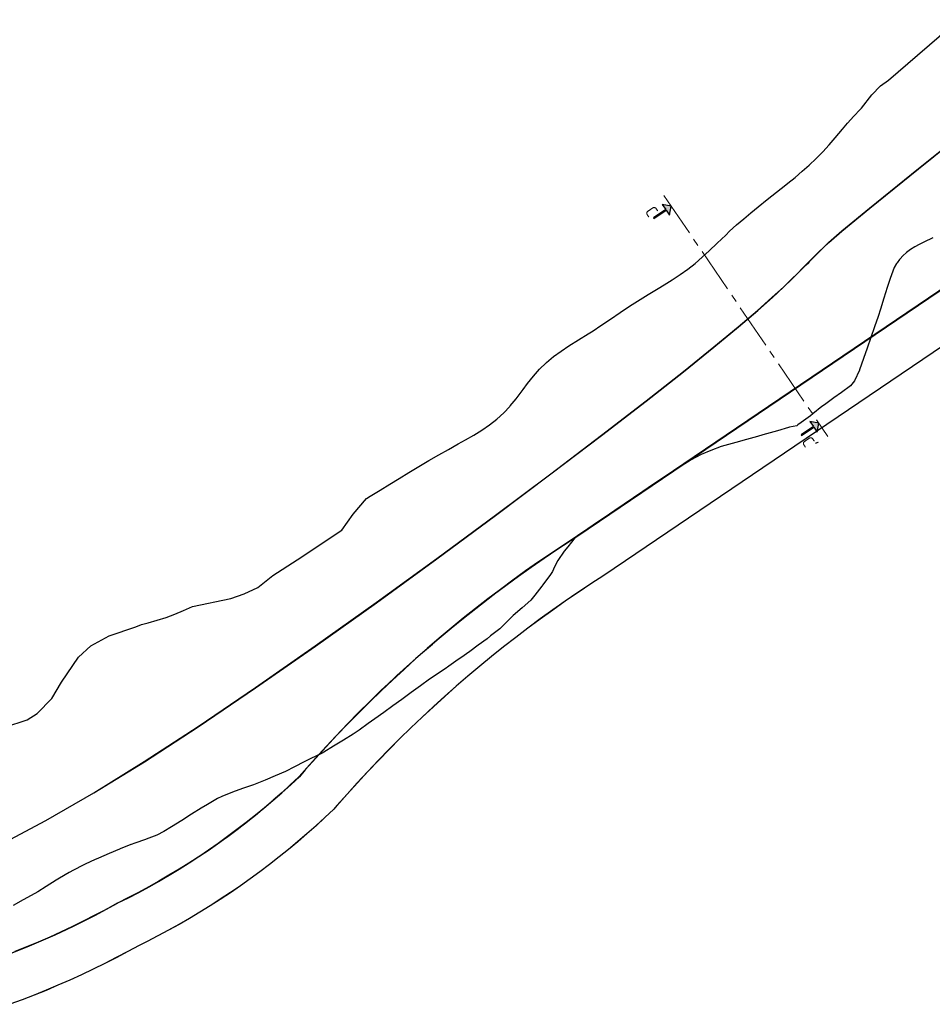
# Model space of a CAD drawing. Header units: metres. Extents: x 52809 to 58512, y 375258 to 377043.
# Tile 2 of 12: x 53578 to 53962, y 376269 to 376684. Entities that reach past the tile are written whole.
import ezdxf

# ---------------------------------------------------------------- set-up
doc = ezdxf.new("R2010")
doc.units = ezdxf.units.M
doc.linetypes.add('CENTER2', pattern=[28.575, 19.05, -3.175, 3.175, -3.175])
for name, color, linetype, lineweight in [('N-WA-AM-AS-G_Referentielijn', 10, 'CENTER2', 18), ('N-WA-OB-BREUKSTEEN-G', 5, 'Continuous', 35), ('X-XX-AL-CONSTRUCTIELIJN_BREUKSTEEN-S', 82, 'Continuous', 25), ('X-XX-AL-CONSTRUCTIELIJN_STAALSLAKKEN-S', 30, 'Continuous', 25)]:
    doc.layers.add(name, color=color, linetype=linetype, lineweight=lineweight)
doc.styles.add('NLCS-ISO', font='NLCS-ISO.ttf')

msp = doc.modelspace()

# ---------------------------------------------------------------- hatches: boundary and pattern name
h = msp.add_hatch(color=256)
h.dxf.hatch_style = 1
h.paths.add_polyline_path([(53849.8958, 376603.494), (53844.6916, 376599.9519), (53844.4891, 376600.2493), (53849.6934, 376603.7914), (53848.2766, 376605.8731), (53852.025, 376605.1608), (53851.3127, 376601.4123)])
h = msp.add_hatch(color=256)
h.dxf.hatch_style = 1
h.paths.add_polyline_path([(53913.5209, 376510.0129), (53914.2333, 376513.7614), (53910.4848, 376514.4737), (53911.9017, 376512.392), (53906.6974, 376508.8499), (53906.8998, 376508.5525), (53912.1041, 376512.0946)])

# ---------------------------------------------------------------- linework, layer by layer
at = {"flags": 128}
for points in [[(53844.4891, 376600.2493), (53844.6916, 376599.9519), (53849.8958, 376603.494), (53851.3127, 376601.4123), (53852.025, 376605.1608), (53848.2766, 376605.8731), (53849.6934, 376603.7914)], [(53906.6974, 376508.8499), (53906.8998, 376508.5525), (53912.1041, 376512.0946), (53913.5209, 376510.0129), (53914.2333, 376513.7614), (53910.4848, 376514.4737), (53911.9017, 376512.392)]]:
    msp.add_lwpolyline(points, close=True, dxfattribs=at)
at = {"layer": 'N-WA-AM-AS-G_Referentielijn', "color": 0, "flags": 128}
msp.add_lwpolyline([(53848.9524, 376609.6753), (53918.0279, 376508.1861)], dxfattribs=at)
at = {"layer": 'N-WA-OB-BREUKSTEEN-G', "lineweight": -3, "ltscale": 5, "elevation": -22}
for points in [[(53542.8896, 376376.5098), (53580.6298, 376388.8779), (53584.9605, 376391.4751), (53591.1153, 376397.8116), (53595.1401, 376404.6969), (53602.2972, 376415.2991), (53607.4853, 376420.092), (53615.1887, 376424.1775), (53626.5286, 376428.0371), (53628.8153, 376429.0529), (53631.6212, 376429.7325), (53635.4297, 376430.7899), (53639.2624, 376432.0309), (53642.9624, 376433.4136), (53646.6271, 376434.9774), (53650.3217, 376436.6205), (53666.5376, 376439.8946), (53672.0588, 376441.8632), (53677.8706, 376444.6064), (53684.2285, 376449.584), (53694.501, 376456.3001), (53713.2696, 376468.7007), (53718.0275, 376475.4205), (53723.6626, 376482.1214), (53725.1645, 376483.0309), (53729.4195, 376485.6423), (53733.4195, 376488.1063), (53737.4195, 376490.5569), (53741.507, 376493.0309), (53745.7011, 376495.5309), (53749.9626, 376498.0309), (53754.0581, 376500.3922), (53758.2089, 376502.7415), (53762.3339, 376505.0309), (53765.4195, 376506.7431), (53768.8311, 376508.7015), (53772.2293, 376510.7924), (53775.5046, 376513.0247), (53778.6121, 376515.4443), (53781.5072, 376518.0971), (53784.0686, 376520.8813), (53784.2024, 376521.0306), (53786.6791, 376524.076), (53789.6814, 376528.0306), (53791.4976, 376530.4421), (53793.9636, 376533.5655), (53796.5682, 376536.5399), (53799.2707, 376539.1793), (53799.4193, 376539.3191), (53802.4098, 376541.8071), (53805.6033, 376544.1455), (53808.9152, 376546.3548), (53812.9195, 376548.8703), (53817.0265, 376551.4238), (53819.0815, 376552.7176), (53822.4116, 376554.8944), (53826.4194, 376557.5881), (53830.5583, 376560.3919), (53834.5013, 376563.0308), (53835.5582, 376563.7327), (53838.9195, 376565.8925), (53842.2698, 376567.9594), (53846.5286, 376570.5309), (53849.0747, 376572.073), (53852.4429, 376574.1751), (53855.7498, 376576.3559), (53858.9665, 376578.6519), (53862.0674, 376581.0955), (53865.0621, 376583.6751), (53868.0411, 376586.4089), (53871.4193, 376589.6292), (53874.9697, 376593.0307), (53876.6063, 376594.5851), (53879.5407, 376597.2675), (53882.559, 376599.8911), (53885.592, 376602.4214), (53888.6823, 376604.9222), (53892.5019, 376607.9483), (53896.4165, 376611.0308), (53900.318, 376614.1322), (53901.1514, 376614.7987), (53904.2072, 376617.3023), (53907.2261, 376619.8651), (53910.1829, 376622.4941), (53913.0631, 376625.2052), (53915.6447, 376627.8053), (53915.9193, 376628.0871), (53918.5391, 376630.9342), (53921.1449, 376633.9411), (53924.1722, 376637.5306), (53926.3499, 376640.1), (53928.9193, 376643.0234), (53931.615, 376645.8859), (53932.2099, 376646.4561), (53936.5, 376651.9846), (53940.1865, 376655.7998), (53943.5793, 376658.1801), (53973.0153, 376683.6961)], [(53962.2983, 376591.9019), (53958.4113, 376589.9996), (53956.4205, 376588.9928), (53954.6065, 376588.0005), (53952.8135, 376586.8904), (53951.1353, 376585.6672), (53949.6032, 376584.301), (53948.4208, 376582.9674), (53948.218, 376582.7322), (53947.17, 376581.2802), (53946.9947, 376581.0294), (53945.9386, 376579.3477), (53944.2937, 376574.6569), (53942.9962, 376570.9545), (53941.5663, 376566.3843), (53940.1365, 376561.8142), (53939.1823, 376558.7683), (53937.629, 376554.3216), (53936.0757, 376549.8749), (53934.5224, 376545.4282), (53932.9692, 376540.9815), (53931.3282, 376536.2837), (53931.284, 376536.1666), (53929.2257, 376531.6281), (53927.5783, 376529.5025), (53923.7097, 376526.7401), (53920.502, 376524.4478), (53916.5691, 376521.5292), (53915.5391, 376520.7649), (53911.7335, 376517.7163), (53910.7471, 376516.9261), (53906.7493, 376514.0292), (53905.3692, 376513.0292), (53904.9204, 376512.7297), (53901.8796, 376512.0697), (53901.4203, 376511.9594), (53896.8403, 376510.609), (53895.2948, 376510.1546), (53890.5944, 376508.8549), (53888.3707, 376508.24), (53883.73, 376506.9096), (53879.3068, 376505.6425), (53874.5547, 376504.3946), (53873.1005, 376504.0127), (53868.7028, 376502.2466), (53864.7047, 376500.6507), (53860.4205, 376498.3572), (53856.2203, 376495.7294), (53852.2005, 376493.2146), (53848.2239, 376490.5292), (53844.1629, 376487.7868), (53840.0849, 376485.0292), (53836.1107, 376482.3391), (53832.2344, 376479.7153), (53828.266, 376477.0292), (53824.174, 376474.2757), (53820.0921, 376471.5292), (53816.1589, 376468.7909), (53812.192, 376466.0292), (53811.597, 376465.6149), (53808.4208, 376461.77), (53806.9139, 376459.946), (53804.3144, 376455.9464), (53802.8848, 376453.2516), (53802.0467, 376451.3454), (53800.9208, 376449.7026), (53800.7948, 376449.5294), (53797.9208, 376445.7107), (53797.5261, 376445.1863), (53794.5412, 376441.4089), (53792.8889, 376439.3179), (53789.195, 376436.0293), (53785.4933, 376432.7336), (53781.9207, 376429.2431), (53779.7819, 376427.1535), (53775.9206, 376424.1848), (53774.4206, 376423.0324), (53770.6927, 376420.257), (53767.2525, 376417.6972), (53763.3841, 376415.0292), (53762.2227, 376414.2271), (53758.3944, 376411.5292), (53756.7899, 376410.3985), (53752.7499, 376407.6998), (53750.4206, 376406.1438), (53750.2544, 376406.0292), (53746.4206, 376403.2543), (53742.4206, 376400.3592), (53738.4754, 376397.4743), (53734.7201, 376394.7297), (53730.9206, 376391.9763), (53727.1824, 376389.2674), (53724.4206, 376387.2665), (53720.5146, 376384.5292), (53718.0451, 376382.7986), (53713.9205, 376380.3011), (53709.7026, 376377.747), (53705.677, 376375.2727), (53704.9205, 376374.8072), (53704.4205, 376374.5136), (53700.2, 376372.5291), (53697.4204, 376371.2183), (53693.2609, 376369.0291), (53689.539, 376367.0703), (53685.1887, 376365.2607), (53681.0257, 376363.5291), (53676.7139, 376361.7356), (53676.0011, 376361.4391), (53671.4203, 376359.8941), (53667.1926, 376358.4682), (53662.7654, 376356.5291), (53660.886, 376355.7059), (53656.6908, 376353.2589), (53654.0058, 376351.6927), (53649.8618, 376349.0879), (53645.791, 376346.5292), (53641.5723, 376343.8774), (53638.3052, 376341.8758), (53635.3833, 376340.3663), (53630.8588, 376338.5907), (53630.5829, 376338.4824), (53626.0533, 376336.8961), (53624.572, 376336.3774), (53624.4204, 376336.3221), (53619.9204, 376334.4975), (53619.5444, 376334.3451), (53615.199, 376332.5291), (53610.7837, 376330.6658), (53609.7331, 376330.2163), (53609.3062, 376330.0291), (53605.072, 376328.0291), (53604.2692, 376327.6499), (53600.2072, 376325.5291), (53598.4205, 376324.5956), (53594.2803, 376322.1693), (53592.8767, 376321.3468), (53588.7226, 376318.7271), (53585.1661, 376316.4841), (53580.8239, 376314.0291), (53579.0434, 376313.0224), (53574.7592, 376310.6904)]]:
    msp.add_lwpolyline(points, dxfattribs=at)
at = {"layer": 'X-XX-AL-CONSTRUCTIELIJN_BREUKSTEEN-S'}
for points, elevation in [([(53572.9051, 376290.2371), (53577.8304, 376292.1674), (53582.7259, 376294.1719), (53587.5905, 376296.2502), (53592.4232, 376298.4018), (53597.2227, 376300.6263), (53601.9881, 376302.923), (53606.7182, 376305.2916), (53611.4119, 376307.7315), (53616.0682, 376310.242), (53618.5568, 376311.6214), (53622.9711, 376313.8157), (53627.3489, 376316.0813), (53631.6894, 376318.4176), (53635.9913, 376320.824), (53640.2537, 376323.2999), (53644.4753, 376325.8447), (53648.6551, 376328.4576), (53652.7919, 376331.1381), (53656.8846, 376333.8853), (53660.9323, 376336.6985), (53664.9338, 376339.5771), (53668.888, 376342.5202), (53672.7939, 376345.5272), (53676.6505, 376348.5971), (53680.4568, 376351.7292), (53684.2118, 376354.9226), (53687.9144, 376358.1766), (53691.5638, 376361.4902), (53695.1589, 376364.8626), (53695.3157, 376365.0123), (53699.6713, 376369.9657), (53704.0869, 376374.8663), (53708.5617, 376379.713), (53713.0949, 376384.5051), (53717.6859, 376389.2419), (53722.334, 376393.9226), (53727.0385, 376398.5466), (53731.7988, 376403.1133), (53736.6141, 376407.6218), (53741.4837, 376412.0717), (53746.4069, 376416.4621), (53751.383, 376420.7925), (53756.4112, 376425.0623), (53761.4909, 376429.2708), (53766.6212, 376433.4173), (53771.8015, 376437.5013), (53777.0309, 376441.5222), (53782.3086, 376445.4794), (53787.634, 376449.3723), (53793.0062, 376453.2003), (53798.4244, 376456.9629), (53803.8879, 376460.6595), (53809.3957, 376464.2896), (53812.5585, 376466.3311), (53978.2524, 376578.5071)], -10), ([(53572.9087, 376290.2278), (53577.8341, 376292.1581), (53582.7298, 376294.1626), (53587.5945, 376296.241), (53592.4273, 376298.3927), (53597.227, 376300.6172), (53601.9925, 376302.9141), (53606.7227, 376305.2827), (53611.4166, 376307.7226), (53616.073, 376310.2332), (53618.5615, 376311.6125), (53622.9756, 376313.8068), (53627.3536, 376316.0724), (53631.6942, 376318.4088), (53635.9963, 376320.8153), (53640.2588, 376323.2913), (53644.4805, 376325.8362), (53648.6604, 376328.4492), (53652.7974, 376331.1297), (53656.8903, 376333.877), (53660.9381, 376336.6904), (53664.9397, 376339.569), (53668.894, 376342.5123), (53672.8001, 376345.5193), (53676.6568, 376348.5893), (53680.4632, 376351.7215), (53684.2183, 376354.915), (53687.9211, 376358.1691), (53691.5706, 376361.4828), (53695.1658, 376364.8554), (53695.323, 376365.0053), (53699.6788, 376369.959), (53704.0943, 376374.8596), (53708.569, 376379.7062), (53713.1021, 376384.4982), (53717.693, 376389.2349), (53722.341, 376393.9155), (53727.0455, 376398.5395), (53731.8057, 376403.106), (53736.6209, 376407.6145), (53741.4904, 376412.0642), (53746.4135, 376416.4546), (53751.3895, 376420.7849), (53756.4177, 376425.0546), (53761.4972, 376429.263), (53766.6275, 376433.4095), (53771.8076, 376437.4934), (53777.0369, 376441.5143), (53782.3146, 376445.4714), (53787.6398, 376449.3642), (53793.0119, 376453.1921), (53798.4301, 376456.9547), (53803.8934, 376460.6512), (53809.4012, 376464.2812), (53812.564, 376466.3228), (53978.258, 376578.4988)], 2), ([(53989.3475, 376561.8517), (53823.5652, 376449.6159), (53818.1338, 376446.0927), (53812.7464, 376442.5027), (53807.4037, 376438.8465), (53802.1067, 376435.1244), (53796.856, 376431.3372), (53791.6526, 376427.4855), (53786.4971, 376423.5697), (53781.3904, 376419.5905), (53776.3333, 376415.5485), (53771.3265, 376411.4443), (53766.3708, 376407.2786), (53761.467, 376403.0519), (53756.6158, 376398.765), (53751.8179, 376394.4184), (53747.074, 376390.0129), (53742.385, 376385.5492), (53737.7515, 376381.0278), (53733.1742, 376376.4495), (53728.6539, 376371.815), (53724.1911, 376367.125), (53719.7867, 376362.3802), (53715.4412, 376357.5813), (53711.1554, 376352.7291), (53709.8274, 376351.2009), (53706.1293, 376347.7045), (53702.3768, 376344.2667), (53698.5707, 376340.8883), (53694.712, 376337.5702), (53690.8016, 376334.3131), (53686.8405, 376331.1179), (53682.8296, 376327.9854), (53678.77, 376324.9163), (53674.6627, 376321.9114), (53670.5086, 376318.9714), (53666.3088, 376316.0971), (53662.0644, 376313.2891), (53657.7763, 376310.5482), (53653.4457, 376307.8751), (53649.0737, 376305.2703), (53644.6612, 376302.7347), (53640.2094, 376300.2686), (53635.7193, 376297.8729), (53631.1922, 376295.548), (53627.8327, 376293.8803), (53623.0627, 376291.2664), (53618.2547, 376288.723), (53613.4098, 376286.2505), (53608.5291, 376283.8495), (53603.6136, 376281.5206), (53598.6644, 376279.2642), (53593.6825, 376277.0809), (53588.6691, 376274.9711), (53583.6252, 376272.9352), (53578.5519, 376270.9737), (53573.4503, 376269.0871)], 2), ([(53989.3531, 376561.8434), (53823.5707, 376449.6076), (53818.1393, 376446.0844), (53812.752, 376442.4945), (53807.4094, 376438.8382), (53802.1125, 376435.1163), (53796.8619, 376431.3292), (53791.6586, 376427.4775), (53786.5032, 376423.5617), (53781.3966, 376419.5826), (53776.3396, 376415.5407), (53771.3329, 376411.4366), (53766.3773, 376407.2709), (53761.4736, 376403.0444), (53756.6224, 376398.7575), (53751.8246, 376394.4111), (53747.0809, 376390.0057), (53742.392, 376385.542), (53737.7585, 376381.0207), (53733.1814, 376376.4425), (53728.6611, 376371.808), (53724.1984, 376367.1181), (53719.7941, 376362.3734), (53715.4487, 376357.5747), (53711.1629, 376352.7226), (53709.8346, 376351.194), (53706.1361, 376347.6972), (53702.3835, 376344.2593), (53698.5773, 376340.8808), (53694.7185, 376337.5626), (53690.8079, 376334.3054), (53686.8467, 376331.1101), (53682.8357, 376327.9775), (53678.776, 376324.9083), (53674.6685, 376321.9032), (53670.5143, 376318.9632), (53666.3144, 376316.0888), (53662.0698, 376313.2807), (53657.7817, 376310.5398), (53653.4509, 376307.8665), (53649.0787, 376305.2617), (53644.6661, 376302.7259), (53640.2141, 376300.2598), (53635.724, 376297.864), (53631.1967, 376295.5391), (53627.8373, 376293.8715), (53623.0674, 376291.2576), (53618.2593, 376288.7141), (53613.4143, 376286.2415), (53608.5334, 376283.8405), (53603.6178, 376281.5115), (53598.6685, 376279.2551), (53593.6865, 376277.0717), (53588.6729, 376274.9618), (53583.6289, 376272.9259), (53578.5554, 376270.9644), (53573.4537, 376269.0777)], -10)]:
    msp.add_lwpolyline(points, dxfattribs=dict(at, elevation=elevation))
at = {"layer": 'X-XX-AL-CONSTRUCTIELIJN_STAALSLAKKEN-S'}
for points in [[(53569.1924, 376336.2812, -20), (53588.5453, 376346.5163, -20), (53608.7267, 376358.1621, -20), (53630.0123, 376371.315, -20), (53652.6775, 376386.0718, -20), (53676.851, 376402.4306, -20), (53702.0727, 376419.9973, -20), (53727.7355, 376438.2796, -20), (53753.2322, 376456.7852, -20), (53777.9557, 376475.0218, -20), (53801.299, 376492.4971, -20), (53822.6551, 376508.7189, -20), (53841.4168, 376523.1948, -20), (53857.1334, 376535.5497, -20), (53869.9795, 376545.8764, -20), (53880.2859, 376554.3851, -20), (53888.3837, 376561.2858, -20), (53894.6038, 376566.7885, -20), (53899.2772, 376571.1034, -20), (53902.7352, 376574.4408, -20), (53905.3092, 376577.0113, -20), (53907.2864, 376579.0015, -20), (53908.7792, 376580.5039, -20), (53909.8564, 376581.5881, -20), (53910.5873, 376582.3236, -20), (53911.0409, 376582.7799, -20), (53911.2864, 376583.0266, -20), (53911.393, 376583.1336, -20), (53911.4296, 376583.1701, -20), (53911.4624, 376583.2026, -20), (53911.5455, 376583.2851, -20), (53911.7303, 376583.4683, -20), (53912.0681, 376583.8031, -20), (53912.6101, 376584.3403, -20), (53913.4075, 376585.1307, -20), (53914.5117, 376586.2252, -20), (53915.9747, 376587.6753, -20), (53918.3129, 376589.8918, -20), (53923.8972, 376594.7192, -20), (53935.5631, 376604.3618, -20), (53956.1481, 376621.0258, -20), (53988.4895, 376646.9169, -20)], [(53569.2376, 376336.1909, 0), (53588.5942, 376346.4279, 0), (53608.7785, 376358.0753, 0), (53630.0664, 376371.2298, 0), (53652.7334, 376385.9876, 0), (53676.9082, 376402.3473, 0), (53702.1309, 376419.9147, 0), (53727.7944, 376438.1976, 0), (53753.2918, 376456.7037, 0), (53778.0159, 376474.9407, 0), (53801.3599, 376492.4165, 0), (53822.7165, 376508.6387, 0), (53841.4789, 376523.1152, 0), (53857.1962, 376535.4706, 0), (53870.0433, 376545.7981, 0), (53880.3508, 376554.3077, 0), (53888.45, 376561.2095, 0), (53894.6716, 376566.7136, 0), (53899.3466, 376571.0299, 0), (53902.806, 376574.3687, 0), (53905.3807, 376576.9399, 0), (53907.3581, 376578.9303, 0), (53908.8508, 376580.4328, 0), (53909.9281, 376581.5169, 0), (53910.659, 376582.2524, 0), (53911.1126, 376582.7087, 0), (53911.358, 376582.9554, 0), (53911.4644, 376583.0622, 0), (53911.5009, 376583.0985, 0), (53911.5335, 376583.1309, 0), (53911.6166, 376583.2133, 0), (53911.8014, 376583.3965, 0), (53912.1392, 376583.7313, 0), (53912.6812, 376584.2686, 0), (53913.4786, 376585.059, 0), (53914.5828, 376586.1535, 0), (53916.045, 376587.6028, 0), (53918.3807, 376589.8169, 0), (53923.9624, 376594.6421, 0), (53935.6271, 376604.2837, 0), (53956.2115, 376620.9472, 0), (53988.5524, 376646.8379, 0)], [(53978.2585, 376578.498, 0), (53812.5645, 376466.3219, 0), (53807.0318, 376462.7301, 0), (53801.543, 376459.0715, 0), (53796.099, 376455.3466, 0), (53790.7005, 376451.5559, 0), (53785.3485, 376447.7001, 0), (53780.0435, 376443.7796, 0), (53774.7865, 376439.795, 0), (53769.5783, 376435.7471, 0), (53764.4195, 376431.6362, 0), (53759.3109, 376427.4631, 0), (53754.2533, 376423.2283, 0), (53749.2475, 376418.9325, 0), (53744.2941, 376414.5763, 0), (53739.3939, 376410.1604, 0), (53734.5476, 376405.6854, 0), (53729.756, 376401.1519, 0), (53725.0196, 376396.5606, 0), (53720.3394, 376391.9123, 0), (53715.7158, 376387.2075, 0), (53711.1496, 376382.447, 0), (53706.6415, 376377.6314, 0), (53702.1921, 376372.7616, 0), (53697.8021, 376367.8381, 0), (53695.3237, 376365.0046, 0), (53691.7309, 376361.6295, 0), (53688.0838, 376358.3132, 0), (53684.3833, 376355.0565, 0), (53680.6305, 376351.8602, 0), (53676.8263, 376348.7253, 0), (53672.9717, 376345.6525, 0), (53669.0678, 376342.6427, 0), (53665.1155, 376339.6966, 0), (53661.116, 376336.8151, 0), (53657.0702, 376333.9988, 0), (53652.9793, 376331.2486, 0), (53648.8442, 376328.5651, 0), (53644.6662, 376325.9491, 0), (53640.4463, 376323.4012, 0), (53636.1855, 376320.9221, 0), (53631.8851, 376318.5125, 0), (53627.5462, 376316.173, 0), (53623.1698, 376313.9043, 0), (53618.7572, 376311.7068, 0), (53618.5619, 376311.6116, 0), (53613.9261, 376309.0632, 0), (53609.2522, 376306.5852, 0), (53604.5413, 376304.1782, 0), (53599.7947, 376301.8426, 0), (53595.0132, 376299.5791, 0), (53590.1981, 376297.3882, 0), (53585.3504, 376295.2703, 0), (53580.4712, 376293.226, 0), (53575.5616, 376291.2557, 0)], [(53978.3145, 376578.4139, -20), (53812.6204, 376466.2378, -20), (53807.0873, 376462.6458, -20), (53801.5995, 376458.9878, -20), (53796.1565, 376455.2636, -20), (53790.7591, 376451.4736, -20), (53785.408, 376447.6185, -20), (53780.1041, 376443.6987, -20), (53774.848, 376439.7149, -20), (53769.6407, 376435.6677, -20), (53764.4829, 376431.5576, -20), (53759.3753, 376427.3852, -20), (53754.3186, 376423.1513, -20), (53749.3137, 376418.8563, -20), (53744.3612, 376414.5009, -20), (53739.462, 376410.0858, -20), (53734.6166, 376405.6116, -20), (53729.8258, 376401.0789, -20), (53725.0904, 376396.4885, -20), (53720.411, 376391.841, -20), (53715.7882, 376387.1371, -20), (53711.2229, 376382.3775, -20), (53706.7157, 376377.5629, -20), (53702.2671, 376372.6939, -20), (53697.8778, 376367.7713, -20), (53695.3965, 376364.9344, -20), (53691.7994, 376361.5554, -20), (53688.1511, 376358.2379, -20), (53684.4494, 376354.9801, -20), (53680.6953, 376351.7828, -20), (53676.8899, 376348.6468, -20), (53673.034, 376345.573, -20), (53669.1288, 376342.5622, -20), (53665.1753, 376339.6151, -20), (53661.1744, 376336.7326, -20), (53657.1273, 376333.9154, -20), (53653.035, 376331.1643, -20), (53648.8985, 376328.4799, -20), (53644.7191, 376325.863, -20), (53640.4978, 376323.3143, -20), (53636.2356, 376320.8344, -20), (53631.9338, 376318.424, -20), (53627.5934, 376316.0838, -20), (53623.2156, 376313.8142, -20), (53618.8019, 376311.6162, -20), (53618.6084, 376311.5219, -20), (53613.974, 376308.9743, -20), (53609.2988, 376306.4956, -20), (53604.5866, 376304.0879, -20), (53599.8386, 376301.7517, -20), (53595.0557, 376299.4875, -20), (53590.2392, 376297.296, -20), (53585.3901, 376295.1775, -20), (53580.5095, 376293.1326, -20), (53575.5985, 376291.1617, -20)]]:
    msp.add_polyline3d(points, dxfattribs=at)

# ---------------------------------------------------------------- texts
at = {"char_height": 5, "attachment_point": 1, "rotation": 304.239981, "style": 'NLCS-ISO'}
for s, insert in [('C', (53844.8406, 376605.7593)), ("C'", (53910.824, 376508.8132))]:
    msp.add_mtext_dynamic_manual_height_columns(s, width=59.611315, gutter_width=15.9207, heights=[0], dxfattribs=dict(at, insert=insert))

doc.saveas('drawing.dxf')
